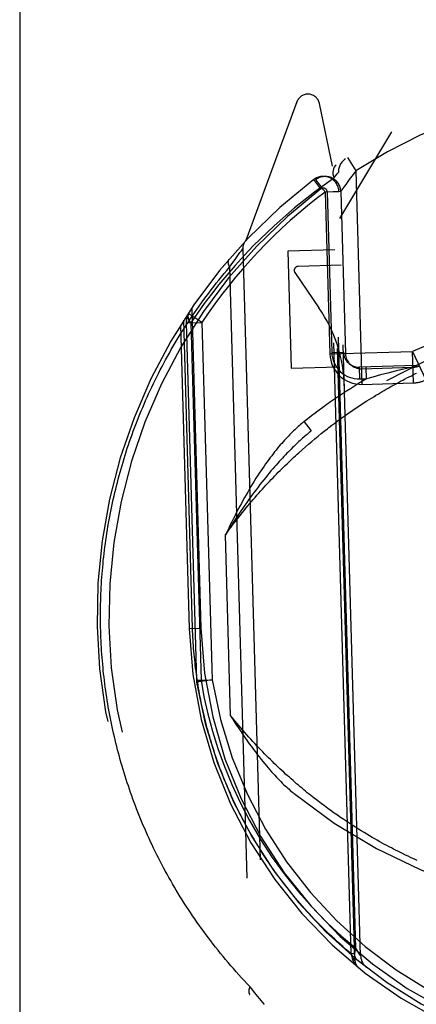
# Model space of a CAD drawing. Header units: inches. Extents: x 0 to 142, y 0 to 92.
# Tile 19 of 65: x 54.163 to 54.671, y 44.895 to 46.156. Entities that reach past the tile are written whole.
import ezdxf

# ---------------------------------------------------------------- set-up
doc = ezdxf.new("R2010")
doc.units = ezdxf.units.IN
doc.header["$LTSCALE"] = 7.824912
doc.header["$MEASUREMENT"] = 0
doc.linetypes.add('HIDDEN', pattern=[0.2, 0.1, -0.1])
doc.linetypes.add('PHANTOM', pattern=[0.8, 0.45, -0.05, 0.1, -0.05, 0.1, -0.05])
doc.layers.add('AVAILABLE_DOOR_SPACE', color=7, linetype='CONTINUOUS')
doc.layers.add('DEFAULT_2', color=8, linetype='HIDDEN')

msp = doc.modelspace()

# ---------------------------------------------------------------- linework, layer by layer
at = {"layer": 'AVAILABLE_DOOR_SPACE', "color": 4, "linetype": 'PHANTOM'}
msp.add_line((54.1634, 47.6811), (54.1634, 27.5156), dxfattribs=at)
at = {"layer": 'DEFAULT_2', "color": 8, "linetype": 'HIDDEN'}
for p, q in [((54.5181, 46.0505), (54.4529, 45.873)), ((54.5634, 45.9681), (54.5469, 46.0483)), ((54.5728, 45.9012), (54.6397, 46.0121)), ((54.5876, 44.9598), (54.5583, 45.9929)), ((54.5827, 45.979), (54.5936, 45.9622)), ((54.5922, 44.9524), (54.5634, 45.9681)), ((54.5655, 45.9526), (54.568, 45.956)), ((54.5935, 44.967), (54.5655, 45.9526)), ((54.568, 45.956), (54.5697, 45.9583)), ((54.5996, 44.9574), (54.5711, 45.9601)), ((54.5936, 45.9622), (54.5887, 45.9559)), ((54.5936, 45.9622), (54.6013, 45.6888)), ((54.5488, 45.939), (54.5397, 45.951)), ((54.5426, 45.9511), (54.5423, 45.9509)), ((54.5426, 45.9511), (54.5423, 45.9509)), ((54.543, 45.9514), (54.5426, 45.9511)), ((54.5743, 45.9355), (54.5543, 45.9349)), ((54.5543, 45.9349), (54.5602, 45.7277)), ((54.5568, 45.9352), (54.5718, 45.9356)), ((54.5568, 45.9352), (54.5626, 45.7297)), ((54.5743, 45.9355), (54.5802, 45.7282)), ((54.4398, 45.85), (54.4416, 45.8525)), ((54.4416, 45.8525), (54.4434, 45.855)), ((54.4434, 45.855), (54.4452, 45.8575)), ((54.4452, 45.8575), (54.447, 45.8598)), ((54.447, 45.8598), (54.4488, 45.8622)), ((54.4488, 45.8623), (54.4763, 44.8952)), ((54.5664, 45.861), (54.5064, 45.8593)), ((54.5064, 45.8593), (54.5107, 45.7094)), ((54.4319, 45.8388), (54.434, 45.8418)), ((54.4319, 45.8388), (54.4581, 44.9178)), ((54.434, 45.8418), (54.436, 45.8446)), ((54.436, 45.8446), (54.4378, 45.8471)), ((54.4378, 45.8471), (54.4398, 45.85)), ((54.5745, 45.8412), (54.5195, 45.8397)), ((54.5155, 45.8318), (54.5463, 45.7868)), ((54.3965, 45.768), (54.3798, 45.7791)), ((54.3835, 45.7865), (54.3951, 45.3769)), ((54.3691, 45.7645), (54.3801, 45.3764)), ((54.3845, 45.3766), (54.3733, 45.7711)), ((54.3765, 45.7674), (54.3965, 45.768)), ((54.3765, 45.7674), (54.3895, 45.31)), ((54.3824, 45.7676), (54.3954, 45.3101)), ((54.3965, 45.768), (54.4095, 45.3105)), ((54.5602, 45.7277), (54.666, 45.7307)), ((54.5626, 45.7297), (54.5776, 45.7302)), ((54.6671, 45.6907), (54.666, 45.7307)), ((54.666, 45.7307), (54.6829, 45.6944)), ((54.6707, 45.7128), (54.5982, 45.7107)), ((54.5107, 45.7094), (54.5707, 45.7111)), ((54.5986, 45.6957), (54.5982, 45.7107)), ((54.6008, 45.7088), (54.6665, 45.7107)), ((54.6072, 45.696), (54.6068, 45.711)), ((54.6252, 45.7008), (54.6154, 45.6982)), ((54.6344, 45.7031), (54.6252, 45.7008)), ((54.6436, 45.7055), (54.6344, 45.7031)), ((54.6526, 45.7077), (54.6436, 45.7055)), ((54.6588, 45.7092), (54.6526, 45.7077)), ((54.6678, 45.7114), (54.6588, 45.7092)), ((54.6617, 45.6983), (54.6646, 45.6998)), ((54.6646, 45.6998), (54.6673, 45.7012)), ((54.6673, 45.7012), (54.67, 45.7025)), ((54.5986, 45.6957), (54.6072, 45.696)), ((54.6013, 45.6888), (54.6671, 45.6907)), ((54.6154, 45.6982), (54.6072, 45.696)), ((54.6383, 45.6859), (54.6417, 45.6878)), ((54.6417, 45.6878), (54.6449, 45.6895)), ((54.6449, 45.6895), (54.6479, 45.6912)), ((54.6479, 45.6912), (54.6507, 45.6927)), ((54.6507, 45.6927), (54.6534, 45.6941)), ((54.6534, 45.6941), (54.6559, 45.6954)), ((54.6559, 45.6954), (54.6589, 45.697)), ((54.6589, 45.697), (54.6617, 45.6983)), ((54.6163, 45.673), (54.6191, 45.6748)), ((54.6191, 45.6748), (54.6219, 45.6764)), ((54.6219, 45.6764), (54.6246, 45.6781)), ((54.6246, 45.6781), (54.6273, 45.6796)), ((54.6273, 45.6796), (54.6298, 45.6811)), ((54.6298, 45.6811), (54.6324, 45.6826)), ((54.6324, 45.6826), (54.6348, 45.684)), ((54.6348, 45.684), (54.6383, 45.6859)), ((54.5979, 45.6613), (54.6011, 45.6635)), ((54.6011, 45.6635), (54.6043, 45.6655)), ((54.6043, 45.6655), (54.6074, 45.6675)), ((54.6074, 45.6675), (54.6104, 45.6694)), ((54.6104, 45.6694), (54.6134, 45.6712)), ((54.6134, 45.6712), (54.6163, 45.673)), ((54.5774, 45.6472), (54.581, 45.6498)), ((54.581, 45.6498), (54.5845, 45.6522)), ((54.5845, 45.6522), (54.5879, 45.6546)), ((54.5879, 45.6546), (54.5913, 45.6569)), ((54.5913, 45.6569), (54.5946, 45.6592)), ((54.5946, 45.6592), (54.5979, 45.6613)), ((54.5272, 45.641), (54.5365, 45.6292)), ((54.5589, 45.6334), (54.5627, 45.6364)), ((54.5627, 45.6364), (54.5665, 45.6392)), ((54.5665, 45.6392), (54.5702, 45.642)), ((54.5702, 45.642), (54.5738, 45.6446)), ((54.5738, 45.6446), (54.5774, 45.6472)), ((54.5452, 45.6225), (54.5492, 45.6258)), ((54.5492, 45.6258), (54.5531, 45.6289)), ((54.5289, 45.6087), (54.5331, 45.6123)), ((54.5331, 45.6123), (54.5372, 45.6158)), ((54.5372, 45.6158), (54.5412, 45.6192)), ((54.5412, 45.6192), (54.5452, 45.6225)), ((54.5205, 45.6013), (54.5247, 45.6051)), ((54.5247, 45.6051), (54.5289, 45.6087)), ((54.4333, 45.2645), (54.4267, 45.4962)), ((54.3801, 45.3764), (54.3951, 45.3769)), ((54.3801, 45.3764), (54.3845, 45.3766)), ((54.3895, 45.31), (54.4095, 45.3106)), ((54.3895, 45.31), (54.3897, 45.3074)), ((54.4095, 45.3106), (54.3897, 45.3074)), ((54.5447, 45.1556), (54.5403, 45.159)), ((54.549, 45.1523), (54.5447, 45.1556)), ((54.5533, 45.1491), (54.549, 45.1523)), ((54.5575, 45.146), (54.5533, 45.1491)), ((54.5617, 45.143), (54.5575, 45.146)), ((54.5658, 45.1401), (54.5617, 45.143)), ((54.5699, 45.1372), (54.5658, 45.1401)), ((54.5739, 45.1344), (54.5699, 45.1372)), ((54.5779, 45.1317), (54.5739, 45.1344)), ((54.5818, 45.1291), (54.5779, 45.1317)), ((54.5856, 45.1266), (54.5818, 45.1291)), ((54.5894, 45.1242), (54.5856, 45.1266)), ((54.5931, 45.1218), (54.5894, 45.1242)), ((54.5968, 45.1195), (54.5931, 45.1218)), ((54.6004, 45.1172), (54.5968, 45.1195)), ((54.604, 45.1151), (54.6004, 45.1172)), ((54.6075, 45.113), (54.604, 45.1151)), ((54.6109, 45.1109), (54.6075, 45.113)), ((54.6143, 45.1089), (54.6109, 45.1109)), ((54.6176, 45.107), (54.6143, 45.1089)), ((54.6208, 45.1052), (54.6176, 45.107)), ((54.624, 45.1034), (54.6208, 45.1052)), ((54.6271, 45.1017), (54.624, 45.1034)), ((54.6302, 45.1), (54.6271, 45.1017)), ((54.6332, 45.0984), (54.6302, 45.1)), ((54.6361, 45.0969), (54.6332, 45.0984)), ((54.6389, 45.0954), (54.6361, 45.0969)), ((54.6417, 45.0939), (54.6389, 45.0954)), ((54.6444, 45.0925), (54.6417, 45.0939)), ((54.6471, 45.0912), (54.6444, 45.0925)), ((54.6496, 45.0899), (54.6471, 45.0912)), ((54.6533, 45.0881), (54.6496, 45.0899)), ((54.6569, 45.0863), (54.6533, 45.0881)), ((54.6602, 45.0847), (54.6569, 45.0863)), ((54.6634, 45.0832), (54.6602, 45.0847)), ((54.6665, 45.0818), (54.6634, 45.0832)), ((54.6693, 45.0805), (54.6665, 45.0818)), ((54.672, 45.0793), (54.6693, 45.0805)), ((54.592, 44.96), (54.5876, 44.9598)), ((54.5887, 44.956), (54.5876, 44.9598)), ((54.5921, 44.9561), (54.5887, 44.956)), ((54.589, 44.9542), (54.5887, 44.956)), ((54.5962, 44.9627), (54.5935, 44.9671)), ((54.5982, 44.9596), (54.5962, 44.9627)), ((54.5992, 44.9579), (54.5982, 44.9596)), ((54.589, 44.954), (54.589, 44.9541)), ((54.589, 44.9541), (54.589, 44.9541)), ((54.589, 44.9541), (54.589, 44.9541)), ((54.5891, 44.9539), (54.589, 44.954)), ((54.589, 44.954), (54.589, 44.954)), ((54.589, 44.954), (54.589, 44.954)), ((54.5891, 44.9539), (54.5891, 44.9539)), ((54.5891, 44.9539), (54.5891, 44.9539)), ((54.5891, 44.9538), (54.5891, 44.9539)), ((54.5891, 44.9537), (54.5891, 44.9538)), ((54.5891, 44.9538), (54.5891, 44.9538)), ((54.5891, 44.9538), (54.5891, 44.9538)), ((54.5891, 44.9536), (54.5891, 44.9537)), ((54.5891, 44.9537), (54.5891, 44.9537)), ((54.5891, 44.9537), (54.5891, 44.9537)), ((54.5891, 44.9537), (54.5891, 44.9537)), ((54.5891, 44.9535), (54.5891, 44.9536)), ((54.5891, 44.9536), (54.5891, 44.9536)), ((54.5891, 44.9536), (54.5891, 44.9536)), ((54.5892, 44.9535), (54.5891, 44.9535)), ((54.5892, 44.9534), (54.5892, 44.9535)), ((54.5892, 44.9535), (54.5892, 44.9535)), ((54.5893, 44.9532), (54.5892, 44.9534)), ((54.4604, 44.9149), (54.4581, 44.9178)), ((54.4625, 44.9122), (54.4604, 44.9149)), ((54.4644, 44.9098), (54.4625, 44.9122)), ((54.4661, 44.9076), (54.4644, 44.9098)), ((54.4681, 44.9051), (54.4661, 44.9076)), ((54.4702, 44.9026), (54.4681, 44.9051)), ((54.4743, 44.8976), (54.4724, 44.8999)), ((54.4761, 44.8954), (54.4743, 44.8976)), ((54.4763, 44.8952), (54.4761, 44.8954))]:
    msp.add_line(p, q, dxfattribs=at)
for points in [[(54.5683, 45.9695), (54.5669, 45.9683), (54.5657, 45.9667), (54.5649, 45.9648), (54.5643, 45.9627), (54.5641, 45.9603), (54.5642, 45.9578), (54.5647, 45.9552), (54.5655, 45.9526)], [(54.5655, 45.9526), (54.5404, 45.9349), (54.5149, 45.9146), (54.4889, 45.8918), (54.4625, 45.8664)], [(54.5697, 45.9583), (54.5708, 45.9596), (54.571, 45.96), (54.5711, 45.9601)], [(54.5887, 45.9559), (54.5864, 45.9528), (54.5842, 45.9498), (54.5823, 45.947), (54.5805, 45.9446), (54.579, 45.9424), (54.5766, 45.9389)], [(54.5457, 45.9463), (54.5448, 45.9475), (54.544, 45.9486), (54.5433, 45.9496), (54.5428, 45.9503), (54.5424, 45.9507), (54.5423, 45.9509)], [(54.5543, 45.9349), (54.5532, 45.9363), (54.5522, 45.9377), (54.551, 45.9393), (54.5499, 45.9408), (54.5488, 45.9423), (54.5477, 45.9437), (54.5457, 45.9463)], [(54.5766, 45.9389), (54.5757, 45.9376), (54.5746, 45.936)], [(54.5746, 45.936), (54.5744, 45.9356), (54.5743, 45.9355)], [(54.4625, 45.8664), (54.4504, 45.8536), (54.4389, 45.841), (54.4282, 45.8287), (54.4181, 45.8164), (54.4086, 45.8043), (54.3996, 45.7922), (54.3908, 45.7799), (54.3824, 45.7676)], [(54.4488, 45.8622), (54.4488, 45.8623), (54.4488, 45.8623)], [(54.267, 45.3732), (54.2669, 45.3775), (54.2669, 45.3818), (54.2668, 45.3861), (54.2668, 45.3904), (54.2668, 45.3947), (54.2668, 45.399), (54.2668, 45.4033), (54.2669, 45.4076), (54.267, 45.4119), (54.2672, 45.4162), (54.2673, 45.4205), (54.2675, 45.4248), (54.2677, 45.4291), (54.268, 45.4334), (54.2682, 45.4377), (54.2685, 45.442), (54.2689, 45.4463), (54.2692, 45.4506), (54.2696, 45.4549), (54.27, 45.4592), (54.2704, 45.4636), (54.2709, 45.4679), (54.2714, 45.4722), (54.2719, 45.4765), (54.2725, 45.4808), (54.273, 45.4852), (54.2736, 45.4895), (54.2743, 45.4938), (54.2749, 45.4981), (54.2756, 45.5025), (54.2763, 45.5068), (54.2771, 45.5111), (54.2779, 45.5155), (54.2787, 45.5198), (54.2795, 45.5242), (54.2804, 45.5285), (54.2813, 45.5328), (54.2822, 45.5372), (54.2831, 45.5415), (54.2841, 45.5459), (54.2851, 45.5502), (54.2862, 45.5546), (54.2872, 45.5589), (54.2884, 45.5633), (54.2895, 45.5676), (54.2907, 45.572), (54.2919, 45.5763), (54.2931, 45.5807), (54.2943, 45.5851), (54.2956, 45.5894), (54.297, 45.5938), (54.2983, 45.5982), (54.2997, 45.6025), (54.3011, 45.6069), (54.3026, 45.6113), (54.3041, 45.6156), (54.3056, 45.62), (54.3071, 45.6244), (54.3087, 45.6287), (54.3103, 45.6331), (54.312, 45.6375), (54.3137, 45.6418), (54.3154, 45.6462), (54.3172, 45.6506), (54.319, 45.6549), (54.3208, 45.6593), (54.3226, 45.6636), (54.3245, 45.668), (54.3265, 45.6724), (54.3284, 45.6767), (54.3304, 45.6811), (54.3325, 45.6854), (54.3346, 45.6898), (54.3367, 45.6941), (54.3388, 45.6985), (54.341, 45.7028), (54.3432, 45.7072), (54.3455, 45.7115), (54.3478, 45.7159), (54.3501, 45.7202), (54.3525, 45.7245), (54.3549, 45.7288), (54.3574, 45.7332), (54.3599, 45.7375), (54.3624, 45.7418), (54.365, 45.7461), (54.3676, 45.7504), (54.3702, 45.7547), (54.3729, 45.759), (54.3757, 45.7632), (54.3784, 45.7675), (54.3812, 45.7718), (54.3841, 45.776), (54.387, 45.7803), (54.3899, 45.7845), (54.3929, 45.7888), (54.3959, 45.793), (54.399, 45.7972), (54.4021, 45.8014), (54.4052, 45.8056), (54.4084, 45.8098), (54.4116, 45.814), (54.4149, 45.8181), (54.4182, 45.8223), (54.4216, 45.8264), (54.425, 45.8305), (54.4284, 45.8347), (54.4319, 45.8388)], [(54.4311, 45.8488), (54.431, 45.8487), (54.4309, 45.8485), (54.4308, 45.8484), (54.4307, 45.8483), (54.4306, 45.8481), (54.4305, 45.8479), (54.4305, 45.8478), (54.4304, 45.8476), (54.4303, 45.8474), (54.4302, 45.8473), (54.4302, 45.8471), (54.4301, 45.8469), (54.4301, 45.8467), (54.43, 45.8465), (54.43, 45.8463), (54.43, 45.8461), (54.43, 45.846), (54.4299, 45.8457), (54.4299, 45.8455), (54.4299, 45.8453), (54.4299, 45.8451), (54.4299, 45.8449), (54.4299, 45.8447), (54.4299, 45.8445), (54.43, 45.8443), (54.43, 45.844), (54.43, 45.8438), (54.43, 45.8436), (54.4301, 45.8434), (54.4301, 45.8431), (54.4302, 45.8429), (54.4302, 45.8427), (54.4303, 45.8424), (54.4304, 45.8422), (54.4305, 45.8419), (54.4305, 45.8417), (54.4306, 45.8415), (54.4307, 45.8412), (54.4308, 45.841), (54.4309, 45.8407), (54.431, 45.8405), (54.4311, 45.8402), (54.4313, 45.84), (54.4314, 45.8397), (54.4315, 45.8395), (54.4316, 45.8393), (54.4318, 45.839), (54.4319, 45.8388)], [(54.3824, 45.7676), (54.3809, 45.7698), (54.3798, 45.7719), (54.3792, 45.774), (54.3789, 45.7759), (54.3792, 45.7776), (54.3798, 45.7791)], [(54.67, 45.7025), (54.6709, 45.7029), (54.6709, 45.7029), (54.671, 45.7029)], [(54.5272, 45.641), (54.5257, 45.6398), (54.5243, 45.6386), (54.5228, 45.6374), (54.5213, 45.6361), (54.5198, 45.6348), (54.5183, 45.6334), (54.5167, 45.632), (54.5152, 45.6306), (54.5136, 45.6291), (54.512, 45.6275), (54.5104, 45.6259), (54.5087, 45.6243), (54.5071, 45.6226), (54.5054, 45.6208), (54.5037, 45.619), (54.502, 45.6172), (54.5003, 45.6152), (54.4986, 45.6132), (54.4968, 45.6112), (54.495, 45.6091), (54.4932, 45.6069), (54.4914, 45.6047), (54.4895, 45.6024), (54.4877, 45.6), (54.4858, 45.5975), (54.4839, 45.595), (54.482, 45.5924), (54.48, 45.5897), (54.478, 45.587), (54.476, 45.5841), (54.474, 45.5812), (54.472, 45.5781), (54.4699, 45.575), (54.4678, 45.5718), (54.4657, 45.5685), (54.4635, 45.565), (54.4614, 45.5615), (54.4592, 45.5579)], [(54.5365, 45.6292), (54.5352, 45.6282), (54.5338, 45.6271), (54.5325, 45.626), (54.5311, 45.6248), (54.5297, 45.6236), (54.5282, 45.6224), (54.5268, 45.6211), (54.5253, 45.6198), (54.5238, 45.6185), (54.5222, 45.6171), (54.5207, 45.6156), (54.5191, 45.6142), (54.5174, 45.6126), (54.5158, 45.6111), (54.5141, 45.6094), (54.5124, 45.6078), (54.5107, 45.606), (54.5089, 45.6043), (54.5071, 45.6024), (54.5052, 45.6005), (54.5034, 45.5986), (54.5015, 45.5966), (54.4995, 45.5945), (54.4975, 45.5923), (54.4955, 45.5901), (54.4935, 45.5878), (54.4914, 45.5855), (54.4893, 45.5831), (54.4871, 45.5805), (54.4849, 45.578), (54.4827, 45.5753), (54.4804, 45.5725), (54.4781, 45.5697), (54.4757, 45.5667), (54.4733, 45.5637), (54.4708, 45.5605), (54.4683, 45.5573), (54.4658, 45.5539)], [(54.5531, 45.6289), (54.557, 45.6319), (54.5589, 45.6334)], [(54.4267, 45.4962), (54.4291, 45.4995), (54.4315, 45.5028), (54.4339, 45.506), (54.4363, 45.5092), (54.4387, 45.5123), (54.441, 45.5154), (54.4434, 45.5184), (54.4458, 45.5214), (54.4482, 45.5244), (54.4505, 45.5273), (54.4529, 45.5302), (54.4552, 45.5331), (54.4576, 45.5359), (54.4599, 45.5387), (54.4623, 45.5414), (54.4646, 45.5441), (54.4669, 45.5468), (54.4693, 45.5494), (54.4716, 45.552), (54.4739, 45.5546), (54.4762, 45.5571), (54.4785, 45.5596), (54.4808, 45.5621), (54.483, 45.5645), (54.4853, 45.5669), (54.4876, 45.5693), (54.4898, 45.5716), (54.4921, 45.5739), (54.4943, 45.5762), (54.4966, 45.5785), (54.4988, 45.5807), (54.501, 45.5829), (54.5032, 45.585), (54.5054, 45.5871), (54.5076, 45.5892), (54.5098, 45.5913), (54.5119, 45.5934), (54.5141, 45.5954), (54.5162, 45.5974), (54.5184, 45.5993), (54.5205, 45.6013)], [(54.4592, 45.5579), (54.4571, 45.5544), (54.4551, 45.5509), (54.4531, 45.5474), (54.451, 45.5438), (54.449, 45.5401), (54.447, 45.5364), (54.4449, 45.5327), (54.4429, 45.5289), (54.4409, 45.525), (54.4389, 45.521), (54.4368, 45.5171), (54.4348, 45.513), (54.4328, 45.5089), (54.4308, 45.5047), (54.4287, 45.5005), (54.4267, 45.4962)], [(54.4658, 45.5539), (54.4634, 45.5508), (54.461, 45.5475), (54.4586, 45.5442), (54.4562, 45.5409), (54.4538, 45.5375), (54.4513, 45.5341), (54.4489, 45.5305), (54.4465, 45.527), (54.444, 45.5233), (54.4416, 45.5197), (54.4391, 45.5159), (54.4367, 45.5121), (54.4342, 45.5082), (54.4317, 45.5043), (54.4292, 45.5003), (54.4267, 45.4962)], [(54.4581, 44.9178), (54.4545, 44.9216), (54.4509, 44.9254), (54.4473, 44.9293), (54.4438, 44.9331), (54.4403, 44.937), (54.4369, 44.9409), (54.4335, 44.9447), (54.4302, 44.9487), (54.4269, 44.9526), (54.4236, 44.9565), (54.4204, 44.9604), (54.4172, 44.9644), (54.414, 44.9684), (54.4109, 44.9723), (54.4078, 44.9763), (54.4048, 44.9803), (54.4018, 44.9843), (54.3988, 44.9883), (54.3959, 44.9923), (54.393, 44.9964), (54.3902, 45.0004), (54.3874, 45.0045), (54.3846, 45.0085), (54.3819, 45.0126), (54.3792, 45.0167), (54.3765, 45.0207), (54.3739, 45.0248), (54.3713, 45.0289), (54.3688, 45.033), (54.3663, 45.0371), (54.3638, 45.0412), (54.3614, 45.0453), (54.359, 45.0495), (54.3566, 45.0536), (54.3542, 45.0577), (54.3519, 45.0618), (54.3497, 45.066), (54.3475, 45.0701), (54.3453, 45.0743), (54.3431, 45.0784), (54.341, 45.0826), (54.3389, 45.0867), (54.3368, 45.0909), (54.3348, 45.0951), (54.3328, 45.0992), (54.3308, 45.1034), (54.3289, 45.1076), (54.327, 45.1118), (54.3251, 45.116), (54.3233, 45.1201), (54.3215, 45.1243), (54.3198, 45.1285), (54.318, 45.1327), (54.3163, 45.1369), (54.3146, 45.1411), (54.313, 45.1453), (54.3114, 45.1495), (54.3098, 45.1537), (54.3083, 45.1579), (54.3067, 45.1621), (54.3053, 45.1663), (54.3038, 45.1705), (54.3024, 45.1747), (54.301, 45.1789), (54.2996, 45.1831), (54.2983, 45.1873), (54.297, 45.1915), (54.2957, 45.1957), (54.2944, 45.1999), (54.2932, 45.2041), (54.292, 45.2083), (54.2909, 45.2126), (54.2897, 45.2168), (54.2886, 45.221), (54.2876, 45.2252), (54.2865, 45.2294), (54.2855, 45.2336), (54.2845, 45.2378), (54.2835, 45.2421), (54.2826, 45.2463), (54.2817, 45.2505), (54.2808, 45.2547), (54.2799, 45.2589), (54.2791, 45.2631), (54.2783, 45.2674), (54.2776, 45.2716), (54.2768, 45.2758), (54.2761, 45.28), (54.2754, 45.2843), (54.2747, 45.2885), (54.2741, 45.2927), (54.2735, 45.2969), (54.2729, 45.3012), (54.2724, 45.3054), (54.2718, 45.3096), (54.2713, 45.3138), (54.2708, 45.3181), (54.2704, 45.3223), (54.27, 45.3265), (54.2696, 45.3308), (54.2692, 45.335), (54.2689, 45.3392), (54.2685, 45.3435), (54.2682, 45.3477), (54.268, 45.3519), (54.2677, 45.3562), (54.2675, 45.3604), (54.2673, 45.3647), (54.2672, 45.369), (54.267, 45.3732)], [(54.5876, 44.9598), (54.584, 44.9629), (54.5804, 44.966), (54.5769, 44.9691), (54.5733, 44.9722), (54.5699, 44.9753), (54.5664, 44.9785), (54.563, 44.9817), (54.5597, 44.9848), (54.5563, 44.9881), (54.553, 44.9913), (54.5498, 44.9945), (54.5466, 44.9978), (54.5434, 45.001), (54.5402, 45.0043), (54.5371, 45.0076), (54.5341, 45.0109), (54.531, 45.0142), (54.528, 45.0176), (54.5251, 45.0209), (54.5222, 45.0243), (54.5193, 45.0277), (54.5164, 45.031), (54.5136, 45.0344), (54.5108, 45.0378), (54.5081, 45.0413), (54.5054, 45.0447), (54.5027, 45.0481), (54.5, 45.0516), (54.4974, 45.055), (54.4949, 45.0585), (54.4923, 45.062), (54.4898, 45.0654), (54.4873, 45.0689), (54.4849, 45.0724), (54.4825, 45.0759), (54.4801, 45.0794), (54.4778, 45.0829), (54.4755, 45.0865), (54.4732, 45.09), (54.471, 45.0935), (54.4688, 45.0971), (54.4666, 45.1006), (54.4645, 45.1042), (54.4624, 45.1077), (54.4603, 45.1113), (54.4583, 45.1148), (54.4563, 45.1184), (54.4543, 45.122), (54.4523, 45.1256), (54.4504, 45.1291), (54.4485, 45.1327), (54.4467, 45.1363), (54.4448, 45.1399), (54.443, 45.1435), (54.4413, 45.1471), (54.4395, 45.1507), (54.4378, 45.1543), (54.4362, 45.1579), (54.4345, 45.1615), (54.4329, 45.1651), (54.4313, 45.1688), (54.4298, 45.1724), (54.4282, 45.176), (54.4267, 45.1796), (54.4252, 45.1832), (54.4238, 45.1869), (54.4224, 45.1905), (54.421, 45.1941), (54.4196, 45.1977), (54.4183, 45.2014), (54.417, 45.205), (54.4157, 45.2086), (54.4145, 45.2123), (54.4132, 45.2159), (54.412, 45.2195), (54.4109, 45.2232), (54.4097, 45.2268), (54.4086, 45.2305), (54.4075, 45.2341), (54.4065, 45.2377), (54.4054, 45.2414), (54.4044, 45.245), (54.4034, 45.2487), (54.4025, 45.2523), (54.4015, 45.2559), (54.4006, 45.2596), (54.3997, 45.2632), (54.3989, 45.2669), (54.398, 45.2705), (54.3972, 45.2742), (54.3965, 45.2778), (54.3957, 45.2815), (54.395, 45.2851), (54.3943, 45.2888), (54.3936, 45.2924), (54.3929, 45.2961), (54.3923, 45.2997), (54.3917, 45.3034), (54.3911, 45.307), (54.3905, 45.3107), (54.39, 45.3143), (54.3895, 45.318), (54.389, 45.3216), (54.3885, 45.3253), (54.3881, 45.3289), (54.3877, 45.3326), (54.3873, 45.3362), (54.3869, 45.3399), (54.3865, 45.3436), (54.3862, 45.3472), (54.3859, 45.3509), (54.3856, 45.3545), (54.3854, 45.3582), (54.3852, 45.3619), (54.385, 45.3656), (54.3848, 45.3692), (54.3846, 45.3729), (54.3845, 45.3766)], [(54.3897, 45.3074), (54.3899, 45.3077), (54.3903, 45.3081), (54.3911, 45.3086), (54.3922, 45.3091), (54.3937, 45.3096), (54.3953, 45.3102)], [(54.3954, 45.3101), (54.3992, 45.2888), (54.4041, 45.2671), (54.41, 45.245), (54.417, 45.2226), (54.4253, 45.1998), (54.4347, 45.1767), (54.4454, 45.1537), (54.4574, 45.1305)], [(54.4333, 45.2645), (54.4366, 45.2593), (54.4397, 45.2544), (54.4428, 45.2496), (54.4458, 45.2451), (54.4488, 45.2408), (54.4516, 45.2366), (54.4544, 45.2326), (54.4571, 45.2288), (54.4598, 45.2251), (54.4624, 45.2216), (54.4649, 45.2182), (54.4674, 45.2149), (54.4698, 45.2118), (54.4722, 45.2088), (54.4746, 45.2059), (54.4769, 45.2031), (54.4791, 45.2004), (54.4813, 45.1978), (54.4835, 45.1953), (54.4856, 45.1929), (54.4877, 45.1906), (54.4897, 45.1884), (54.4917, 45.1863), (54.4936, 45.1842), (54.4956, 45.1823), (54.4975, 45.1804), (54.4993, 45.1785), (54.5011, 45.1768), (54.5029, 45.1751), (54.5046, 45.1735), (54.5063, 45.172), (54.508, 45.1705), (54.5096, 45.1691), (54.5112, 45.1677), (54.5128, 45.1664), (54.5143, 45.1651)], [(54.5403, 45.159), (54.5359, 45.1625), (54.5337, 45.1643), (54.5314, 45.1661), (54.5292, 45.168), (54.5269, 45.1698), (54.5246, 45.1717), (54.5223, 45.1736), (54.52, 45.1756), (54.5177, 45.1776), (54.5154, 45.1796), (54.5131, 45.1816), (54.5107, 45.1837), (54.5084, 45.1858), (54.506, 45.1879), (54.5036, 45.19), (54.5012, 45.1922), (54.4988, 45.1944), (54.4964, 45.1967), (54.494, 45.1989), (54.4915, 45.2013), (54.4891, 45.2036), (54.4867, 45.206), (54.4842, 45.2084), (54.4817, 45.2108), (54.4792, 45.2133), (54.4768, 45.2158), (54.4743, 45.2184), (54.4718, 45.221), (54.4692, 45.2236), (54.4667, 45.2263), (54.4642, 45.229), (54.4616, 45.2317), (54.4591, 45.2345), (54.4565, 45.2373), (54.454, 45.2401), (54.4514, 45.243), (54.4488, 45.246), (54.4463, 45.249), (54.4437, 45.252), (54.4411, 45.2551), (54.4385, 45.2582), (54.4359, 45.2613), (54.4333, 45.2645)], [(54.4574, 45.1305), (54.4715, 45.1064), (54.4866, 45.0832), (54.5031, 45.0605), (54.5204, 45.0389), (54.5385, 45.0186), (54.5569, 44.9997), (54.5752, 44.9826), (54.5935, 44.967)], [(54.5935, 44.9671), (54.5926, 44.9648), (54.5921, 44.9625), (54.5919, 44.9603), (54.5919, 44.9582), (54.5923, 44.9563), (54.5929, 44.9546), (54.5938, 44.9532), (54.5949, 44.952)], [(54.5996, 44.9574), (54.5995, 44.9575), (54.5992, 44.9579)], [(54.5922, 44.9524), (54.5922, 44.9524), (54.5922, 44.9525), (54.5922, 44.9525), (54.5922, 44.9526), (54.5921, 44.9527), (54.5921, 44.9527), (54.5921, 44.9528), (54.592, 44.9529), (54.592, 44.9529), (54.5919, 44.953), (54.5918, 44.953), (54.5917, 44.9531), (54.5917, 44.9532), (54.5916, 44.9532), (54.5915, 44.9533), (54.5914, 44.9533), (54.5913, 44.9534), (54.5912, 44.9534), (54.5911, 44.9535), (54.5909, 44.9536), (54.5908, 44.9536), (54.5907, 44.9537), (54.5905, 44.9537), (54.5904, 44.9538), (54.5902, 44.9538), (54.5901, 44.9539), (54.5899, 44.9539), (54.5897, 44.954), (54.5896, 44.954), (54.5894, 44.9541), (54.5892, 44.9541), (54.589, 44.9542)], [(54.589, 44.9541), (54.589, 44.9541), (54.589, 44.9542)], [(54.5923, 44.9509), (54.5923, 44.951), (54.5923, 44.951), (54.5923, 44.9511), (54.5922, 44.9512), (54.5922, 44.9513), (54.5922, 44.9514), (54.5921, 44.9515), (54.592, 44.9516), (54.592, 44.9517), (54.5919, 44.9518), (54.5918, 44.9519), (54.5917, 44.952), (54.5916, 44.9521), (54.5915, 44.9522), (54.5914, 44.9522), (54.5913, 44.9523), (54.5912, 44.9524), (54.5911, 44.9525), (54.591, 44.9526), (54.5908, 44.9527), (54.5907, 44.9527), (54.5905, 44.9528), (54.5904, 44.9529), (54.5902, 44.953), (54.5901, 44.9531), (54.5899, 44.9531), (54.5897, 44.9532), (54.5896, 44.9533), (54.5894, 44.9534), (54.5892, 44.9534)], [(54.5978, 44.9411), (54.5976, 44.9412), (54.5974, 44.9414), (54.5972, 44.9416), (54.5971, 44.9417), (54.5969, 44.9419), (54.5967, 44.9421), (54.5965, 44.9422), (54.5963, 44.9424), (54.5961, 44.9426), (54.5959, 44.9428), (54.5957, 44.9429), (54.5956, 44.9431), (54.5954, 44.9433), (54.5952, 44.9435), (54.595, 44.9437), (54.5948, 44.9439), (54.5947, 44.944), (54.5945, 44.9442), (54.5943, 44.9444), (54.5942, 44.9446), (54.594, 44.9448), (54.5938, 44.945), (54.5937, 44.9452), (54.5935, 44.9454), (54.5933, 44.9456), (54.5932, 44.9458), (54.593, 44.946), (54.5929, 44.9462), (54.5927, 44.9464), (54.5926, 44.9466), (54.5924, 44.9468), (54.5923, 44.947), (54.5921, 44.9472), (54.592, 44.9475), (54.5919, 44.9477), (54.5917, 44.9479), (54.5916, 44.9481), (54.5915, 44.9483), (54.5913, 44.9485), (54.5912, 44.9488), (54.5911, 44.949), (54.591, 44.9492), (54.5908, 44.9494), (54.5907, 44.9497), (54.5906, 44.9499), (54.5905, 44.9501), (54.5904, 44.9503), (54.5903, 44.9506), (54.5902, 44.9508), (54.5901, 44.951), (54.59, 44.9513), (54.5899, 44.9515), (54.5898, 44.9517), (54.5897, 44.952), (54.5896, 44.9522), (54.5895, 44.9525), (54.5894, 44.9527), (54.5893, 44.9529), (54.5893, 44.9532)], [(54.4581, 44.9178), (54.458, 44.9175), (54.4578, 44.9173), (54.4577, 44.917), (54.4576, 44.9168), (54.4575, 44.9165), (54.4574, 44.9163), (54.4573, 44.916), (54.4572, 44.9158), (54.4571, 44.9155), (54.457, 44.9153), (54.4569, 44.915), (54.4569, 44.9148), (54.4568, 44.9145), (54.4567, 44.9143), (54.4567, 44.9141), (54.4566, 44.9138), (54.4566, 44.9136), (54.4565, 44.9133), (54.4565, 44.9131), (54.4565, 44.9129), (54.4565, 44.9126), (54.4564, 44.9124), (54.4564, 44.9122), (54.4564, 44.912), (54.4564, 44.9118), (54.4564, 44.9115), (54.4564, 44.9113), (54.4564, 44.9111), (54.4565, 44.9109), (54.4565, 44.9107), (54.4565, 44.9105), (54.4566, 44.9103), (54.4566, 44.9101), (54.4566, 44.9099), (54.4567, 44.9097), (54.4568, 44.9096), (54.4568, 44.9094), (54.4569, 44.9092), (54.457, 44.909), (54.457, 44.9089), (54.4571, 44.9087), (54.4572, 44.9086), (54.4573, 44.9084), (54.4574, 44.9083), (54.4575, 44.9081), (54.4576, 44.908), (54.4578, 44.9078), (54.4579, 44.9077)], [(54.4724, 44.8999), (54.4705, 44.9022), (54.4702, 44.9026)]]:
    msp.add_lwpolyline(points, dxfattribs=at)
for radius in [0.35, 0.335]:
    msp.add_circle((54.9624, 45.391), radius, dxfattribs=at)
for centre, radius, start, end in [((54.9624, 45.391), 0.7, 36.9231, 146.3308), ((54.9624, 45.391), 0.68, 60.4032, 122.8507), ((54.5322, 46.0453), 0.015, 11.6269, 159.8228), ((54.5911, 45.9606), 0.02, 123.0957, 181.6261), ((54.9624, 45.393), 0.7, 127.1395, 56.1143), ((54.9624, 45.393), 0.685, 127.1395, 56.1143), ((54.5518, 45.935), 0.02, 1.6269, 127.1395), ((54.5543, 45.9349), 0.02, 1.6269, 126.8812), ((54.5518, 45.935), 0.005, 1.6269, 127.1395), ((54.9624, 45.391), 0.68, 126.8798, 146.3308), ((54.4638, 45.8627), 0.015, 136.7017, 181.6269), ((54.5196, 45.8347), 0.005, 91.6269, 214.3062), ((54.9713, 45.0786), 0.72, 68.1592, 115.0861), ((54.3965, 45.768), 0.02, 146.3308, 181.6269), ((54.9712, 45.0806), 0.7, 54.8588, 128.395), ((54.391, 45.6808), 0.188, 1.6269, 34.3062), ((54.6002, 45.7288), 0.04, 181.6269, 271.6269), ((54.5976, 45.7307), 0.035, 181.6269, 271.6269), ((54.5976, 45.7307), 0.02, 181.6269, 271.6269), ((54.6002, 45.7288), 0.02, 181.6269, 271.6269), ((54.666, 45.7307), 0.02, 271.6269, 295.0909), ((54.9712, 45.0806), 0.715, 120.6086, 128.395), ((54.666, 45.7307), 0.04, 271.6269, 295.0896), ((54.9623, 45.3955), 0.5825, 181.8733, 1.3805), ((54.9623, 45.3955), 0.5675, 181.8766, 1.3772), ((54.9621, 45.401), 0.58, 189.2891, 353.9647), ((54.9621, 45.401), 0.56, 189.2931, 353.9542), ((54.4095, 45.3106), 0.02, 181.6269, 189.2891), ((54.9534, 45.7103), 0.7, 231.1559, 312.0979), ((54.6196, 44.958), 0.02, 181.6269, 232.2863), ((54.6072, 44.9528), 0.015, 181.6269, 231.2682)]:
    msp.add_arc(centre, radius, start, end, dxfattribs=at)

doc.saveas('drawing.dxf')
